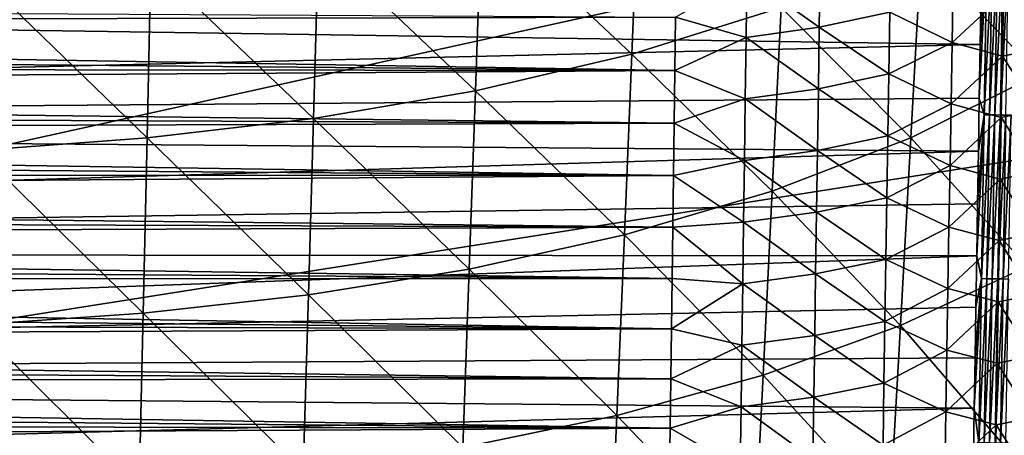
# Model space of a CAD drawing. Header units: metres. Extents: x -26 to 26, y -119 to 32.
# Tile 104 of 208: x 6.48 to 15.11, y -62.87 to -59.22. Entities that reach past the tile are written whole.
import ezdxf

# ---------------------------------------------------------------- set-up
doc = ezdxf.new("R2010")
doc.units = ezdxf.units.M
doc.layers.add('solid_13_411_041_XXX', color=7, linetype='CONTINUOUS')

msp = doc.modelspace()

# ---------------------------------------------------------------- linework, layer by layer
at = {"layer": 'solid_13_411_041_XXX'}
for points in [[(18.75638, -47.877621, 104.899536), (-18.756439, -47.877621, 104.899536), (-17.733347, -65.649178, 104.899536)], [(18.384905, -54.359974, 104.899536), (18.75638, -47.877621, 104.899536), (-17.733347, -65.649178, 104.899536)], [(18.19347, -57.705891, 104.899536), (18.384905, -54.359974, 104.899536), (-17.733347, -65.649178, 104.899536)], [(18.061581, -60.006821, 104.899536), (18.19347, -57.705891, 104.899536), (-17.733347, -65.649178, 104.899536)], [(11.908341, -57.940125, 75.371109), (11.844419, -59.525486, 75.39019), (10.527704, -58.283604, 74.5951)], [(13.151045, -59.116341, 76.265144), (11.844419, -59.525486, 75.39019), (11.908341, -57.940125, 75.371109)], [(15.507293, -58.015877, 78.287697), (15.407669, -59.701916, 78.309669), (14.378073, -58.613953, 77.232162)], [(10.527704, -58.283604, 74.5951), (10.474736, -59.847481, 74.610275), (9.098541, -58.542236, 73.916481)], [(11.844419, -59.525486, 75.39019), (10.474736, -59.847481, 74.610275), (10.527704, -58.283604, 74.5951)], [(9.098541, -58.542236, 73.916481), (9.055719, -60.089928, 73.928001), (7.632257, -58.724281, 73.337563)], [(10.474736, -59.847481, 74.610275), (9.055719, -60.089928, 73.928001), (9.098541, -58.542236, 73.916481)], [(14.378073, -58.613953, 77.232162), (14.289243, -60.260098, 77.251793), (13.151045, -59.116341, 76.265144)], [(15.407669, -59.701916, 78.309669), (14.289243, -60.260098, 77.251793), (14.378073, -58.613953, 77.232162)], [(14.887693, -59.912373, 145.142075), (14.930249, -60.057621, 145.140671), (14.953166, -58.620529, 145.140549)], [(14.895223, -59.442177, 145.142044), (14.887693, -59.912373, 145.142075), (14.953166, -58.620529, 145.140549)], [(14.902795, -58.967281, 145.141998), (14.895223, -59.442177, 145.142044), (14.953166, -58.620529, 145.140549)], [(14.953166, -58.620529, 145.140549), (14.930249, -60.057621, 145.140671), (14.999908, -58.621269, 145.136032)], [(14.930249, -60.057621, 145.140671), (14.977007, -60.058372, 145.136139), (14.999908, -58.621269, 145.136032)], [(14.999908, -58.621269, 145.136032), (14.977007, -60.058372, 145.136139), (15.047298, -58.622017, 145.128204)], [(14.977007, -60.058372, 145.136139), (15.024414, -60.059135, 145.128311), (15.047298, -58.622017, 145.128204)], [(15.047298, -58.622017, 145.128204), (15.024414, -60.059135, 145.128311), (15.09501, -58.622772, 145.116928)], [(15.024414, -60.059135, 145.128311), (15.072143, -60.059906, 145.117035), (15.09501, -58.622772, 145.116928)], [(15.09501, -58.622772, 145.116928), (15.072143, -60.059906, 145.117035), (15.14268, -58.623528, 145.102081)], [(15.072143, -60.059906, 145.117035), (15.11983, -60.060673, 145.102173), (15.14268, -58.623528, 145.102081)], [(7.632257, -58.724281, 73.337563), (7.598598, -60.260582, 73.345787), (6.137625, -58.842083, 72.860527)], [(9.055719, -60.089928, 73.928001), (7.598598, -60.260582, 73.345787), (7.632257, -58.724281, 73.337563)], [(13.494303, -58.747486, 138.918732), (13.486323, -59.288555, 138.923401), (12.852777, -58.839214, 138.734909)], [(14.104196, -59.157574, 139.244781), (13.486323, -59.288555, 138.923401), (13.494303, -58.747486, 138.918732)], [(7.598598, -60.260582, 73.345787), (6.112089, -60.37101, 72.865898), (6.137625, -58.842083, 72.860527)], [(12.852777, -58.839214, 138.734909), (12.84531, -59.379253, 138.739746), (12.225775, -59.201172, 138.680786)], [(13.486323, -59.288555, 138.923401), (12.84531, -59.379253, 138.739746), (12.852777, -58.839214, 138.734909)], [(14.657832, -58.883118, 139.691956), (14.648995, -59.42308, 139.695892), (14.104196, -59.157574, 139.244781)], [(15.09868, -59.004753, 140.24736), (14.648995, -59.42308, 139.695892), (14.657832, -58.883118, 139.691956)], [(14.902795, -58.967281, 145.141998), (-14.902362, -58.99255, 145.141998), (14.895223, -59.442177, 145.142044)], [(15.415157, -58.939369, 140.866959), (15.405895, -59.478889, 140.869827), (15.09868, -59.004753, 140.24736)], [(14.895223, -59.442177, 145.142044), (-14.902362, -58.99255, 145.141998), (-14.8839, -60.147083, 145.142105)], [(12.225775, -59.201172, 138.680786), (-12.224964, -59.261234, 138.681335), (-12.22746, -59.068371, 138.679581)], [(15.09868, -59.004753, 140.24736), (15.089574, -59.543594, 140.250778), (14.648995, -59.42308, 139.695892)], [(15.405895, -59.478889, 140.869827), (15.089574, -59.543594, 140.250778), (15.09868, -59.004753, 140.24736)], [(13.151045, -59.116341, 76.265144), (13.073762, -60.728973, 76.28215), (11.844419, -59.525486, 75.39019)], [(14.289243, -60.260098, 77.251793), (13.073762, -60.728973, 76.28215), (13.151045, -59.116341, 76.265144)], [(14.104196, -59.157574, 139.244781), (14.095709, -59.700062, 139.249146), (13.486323, -59.288555, 138.923401)], [(14.648995, -59.42308, 139.695892), (14.095709, -59.700062, 139.249146), (14.104196, -59.157574, 139.244781)], [(12.225775, -59.201172, 138.680786), (12.21973, -59.669491, 138.685013), (-12.224964, -59.261234, 138.681335)], [(12.84531, -59.379253, 138.739746), (12.21973, -59.669491, 138.685013), (12.225775, -59.201172, 138.680786)], [(12.21973, -59.669491, 138.685013), (-12.222485, -59.453163, 138.68306), (-12.224964, -59.261234, 138.681335)], [(13.486323, -59.288555, 138.923401), (13.478336, -59.829628, 138.92807), (12.84531, -59.379253, 138.739746)], [(14.095709, -59.700062, 139.249146), (13.478336, -59.829628, 138.92807), (13.486323, -59.288555, 138.923401)], [(12.84531, -59.379253, 138.739746), (12.837846, -59.919289, 138.744568), (12.21973, -59.669491, 138.685013)], [(13.478336, -59.829628, 138.92807), (12.837846, -59.919289, 138.744568), (12.84531, -59.379253, 138.739746)], [(14.895223, -59.442177, 145.142044), (-14.8839, -60.147083, 145.142105), (14.887693, -59.912373, 145.142075)], [(12.21973, -59.669491, 138.685013), (-12.220019, -59.644173, 138.684784), (-12.222485, -59.453163, 138.68306)], [(14.648995, -59.42308, 139.695892), (14.640129, -59.963039, 139.699814), (14.095709, -59.700062, 139.249146)], [(15.089574, -59.543594, 140.250778), (14.640129, -59.963039, 139.699814), (14.648995, -59.42308, 139.695892)], [(15.405895, -59.478889, 140.869827), (15.396587, -60.018406, 140.87265), (15.089574, -59.543594, 140.250778)], [(11.844419, -59.525486, 75.39019), (11.778766, -61.110825, 75.404449), (10.474736, -59.847481, 74.610275)], [(13.073762, -60.728973, 76.28215), (11.778766, -61.110825, 75.404449), (11.844419, -59.525486, 75.39019)], [(15.089574, -59.543594, 140.250778), (15.080427, -60.082432, 140.254166), (14.640129, -59.963039, 139.699814)], [(15.396587, -60.018406, 140.87265), (15.080427, -60.082432, 140.254166), (15.089574, -59.543594, 140.250778)], [(12.21973, -59.669491, 138.685013), (-12.217568, -59.834278, 138.686508), (-12.220019, -59.644173, 138.684784)], [(12.21973, -59.669491, 138.685013), (12.213766, -60.132523, 138.689209), (-12.217568, -59.834278, 138.686508)], [(12.837846, -59.919289, 138.744568), (12.213766, -60.132523, 138.689209), (12.21973, -59.669491, 138.685013)], [(14.095709, -59.700062, 139.249146), (14.087201, -60.24255, 139.25351), (13.478336, -59.829628, 138.92807)], [(14.640129, -59.963039, 139.699814), (14.087201, -60.24255, 139.25351), (14.095709, -59.700062, 139.249146)], [(15.407669, -59.701916, 78.309669), (15.305727, -61.387779, 78.326164), (14.289243, -60.260098, 77.251793)], [(12.213766, -60.132523, 138.689209), (-12.215131, -60.023487, 138.688217), (-12.217568, -59.834278, 138.686508)], [(10.474736, -59.847481, 74.610275), (10.420254, -61.411335, 74.62178), (9.055719, -60.089928, 73.928001)], [(11.778766, -61.110825, 75.404449), (10.420254, -61.411335, 74.62178), (10.474736, -59.847481, 74.610275)], [(13.478336, -59.829628, 138.92807), (13.470339, -60.370693, 138.932724), (12.837846, -59.919289, 138.744568)], [(14.087201, -60.24255, 139.25351), (13.470339, -60.370693, 138.932724), (13.478336, -59.829628, 138.92807)], [(14.887693, -59.912373, 145.142075), (-14.8839, -60.147083, 145.142105), (14.88021, -60.378056, 145.14212)], [(12.837846, -59.919289, 138.744568), (12.830384, -60.459324, 138.74939), (12.213766, -60.132523, 138.689209)], [(13.470339, -60.370693, 138.932724), (12.830384, -60.459324, 138.74939), (12.837846, -59.919289, 138.744568)], [(14.887693, -59.912373, 145.142075), (14.88021, -60.378056, 145.14212), (14.930249, -60.057621, 145.140671)], [(17.775833, -64.953552, 104.899536), (18.061581, -60.006821, 104.899536), (-17.733347, -65.649178, 104.899536)], [(12.213766, -60.132523, 138.689209), (-12.212707, -60.211823, 138.689911), (-12.215131, -60.023487, 138.688217)], [(14.640129, -59.963039, 139.699814), (14.631232, -60.502995, 139.703705), (14.087201, -60.24255, 139.25351)], [(15.080427, -60.082432, 140.254166), (14.631232, -60.502995, 139.703705), (14.640129, -59.963039, 139.699814)], [(15.396587, -60.018406, 140.87265), (15.387236, -60.557915, 140.875443), (15.080427, -60.082432, 140.254166)], [(9.055719, -60.089928, 73.928001), (9.0116, -61.637608, 73.936852), (7.598598, -60.260582, 73.345787)], [(10.420254, -61.411335, 74.62178), (9.0116, -61.637608, 73.936852), (9.055719, -60.089928, 73.928001)], [(15.080427, -60.082432, 140.254166), (15.071242, -60.621262, 140.257523), (14.631232, -60.502995, 139.703705)], [(14.86537, -61.294525, 145.142197), (14.906991, -61.494705, 145.140793), (14.930249, -60.057621, 145.140671)], [(14.872768, -60.83886, 145.142166), (14.86537, -61.294525, 145.142197), (14.930249, -60.057621, 145.140671)], [(14.88021, -60.378056, 145.14212), (14.872768, -60.83886, 145.142166), (14.930249, -60.057621, 145.140671)], [(14.930249, -60.057621, 145.140671), (14.906991, -61.494705, 145.140793), (14.977007, -60.058372, 145.136139)], [(14.906991, -61.494705, 145.140793), (14.953765, -61.495472, 145.136261), (14.977007, -60.058372, 145.136139)], [(14.977007, -60.058372, 145.136139), (14.953765, -61.495472, 145.136261), (15.024414, -60.059135, 145.128311)], [(14.953765, -61.495472, 145.136261), (15.001189, -61.49625, 145.128433), (15.024414, -60.059135, 145.128311)], [(15.024414, -60.059135, 145.128311), (15.001189, -61.49625, 145.128433), (15.072143, -60.059906, 145.117035)], [(15.001189, -61.49625, 145.128433), (15.048935, -61.497032, 145.117142), (15.072143, -60.059906, 145.117035)], [(15.072143, -60.059906, 145.117035), (15.048935, -61.497032, 145.117142), (15.11983, -60.060673, 145.102173)], [(15.048935, -61.497032, 145.117142), (15.096641, -61.497814, 145.102264), (15.11983, -60.060673, 145.102173)], [(15.387236, -60.557915, 140.875443), (15.071242, -60.621262, 140.257523), (15.080427, -60.082432, 140.254166)], [(15.11983, -60.060673, 145.102173), (15.096641, -61.497814, 145.102264), (15.167089, -60.061436, 145.083664)], [(15.096641, -61.497814, 145.102264), (15.143917, -61.498589, 145.08374), (15.167089, -60.061436, 145.083664)], [(14.88021, -60.378056, 145.14212), (-14.8839, -60.147083, 145.142105), (-14.865699, -61.272423, 145.142197)], [(12.213766, -60.132523, 138.689209), (12.207871, -60.590549, 138.693344), (-12.212707, -60.211823, 138.689911)], [(12.830384, -60.459324, 138.74939), (12.207871, -60.590549, 138.693344), (12.213766, -60.132523, 138.689209)], [(12.207871, -60.590549, 138.693344), (-12.210296, -60.399292, 138.691605), (-12.212707, -60.211823, 138.689911)], [(7.598598, -60.260582, 73.345787), (7.563859, -61.796871, 73.352188), (6.112089, -60.37101, 72.865898)], [(9.0116, -61.637608, 73.936852), (7.563859, -61.796871, 73.352188), (7.598598, -60.260582, 73.345787)], [(14.289243, -60.260098, 77.251793), (14.198304, -61.906097, 77.266899), (13.073762, -60.728973, 76.28215)], [(14.087201, -60.24255, 139.25351), (14.078671, -60.785034, 139.257858), (13.470339, -60.370693, 138.932724)], [(14.631232, -60.502995, 139.703705), (14.078671, -60.785034, 139.257858), (14.087201, -60.24255, 139.25351)], [(15.305727, -61.387779, 78.326164), (14.198304, -61.906097, 77.266899), (14.289243, -60.260098, 77.251793)], [(14.88021, -60.378056, 145.14212), (-14.865699, -61.272423, 145.142197), (14.872768, -60.83886, 145.142166)], [(12.207871, -60.590549, 138.693344), (-12.207896, -60.585915, 138.693298), (-12.210296, -60.399292, 138.691605)], [(7.563859, -61.796871, 73.352188), (6.08569, -61.899929, 72.870148), (6.112089, -60.37101, 72.865898)], [(13.470339, -60.370693, 138.932724), (13.462331, -60.911758, 138.937378), (12.830384, -60.459324, 138.74939)], [(14.078671, -60.785034, 139.257858), (13.462331, -60.911758, 138.937378), (13.470339, -60.370693, 138.932724)], [(12.830384, -60.459324, 138.74939), (12.822922, -60.999355, 138.754227), (12.207871, -60.590549, 138.693344)], [(13.462331, -60.911758, 138.937378), (12.822922, -60.999355, 138.754227), (12.830384, -60.459324, 138.74939)], [(14.631232, -60.502995, 139.703705), (14.622303, -61.042946, 139.707596), (14.078671, -60.785034, 139.257858)], [(15.071242, -60.621262, 140.257523), (14.622303, -61.042946, 139.707596), (14.631232, -60.502995, 139.703705)], [(12.207871, -60.590549, 138.693344), (-12.205508, -60.771698, 138.694977), (-12.207896, -60.585915, 138.693298)], [(12.207871, -60.590549, 138.693344), (12.202038, -61.04385, 138.697433), (-12.205508, -60.771698, 138.694977)], [(12.822922, -60.999355, 138.754227), (12.202038, -61.04385, 138.697433), (12.207871, -60.590549, 138.693344)], [(15.071242, -60.621262, 140.257523), (15.062019, -61.160088, 140.260849), (14.622303, -61.042946, 139.707596)], [(15.37784, -61.09742, 140.878189), (15.062019, -61.160088, 140.260849), (15.071242, -60.621262, 140.257523)], [(15.387236, -60.557915, 140.875443), (15.37784, -61.09742, 140.878189), (15.071242, -60.621262, 140.257523)], [(12.202038, -61.04385, 138.697433), (-12.203132, -60.956661, 138.69664), (-12.205508, -60.771698, 138.694977)], [(13.073762, -60.728973, 76.28215), (12.994582, -62.341484, 76.295494), (11.778766, -61.110825, 75.404449)], [(14.198304, -61.906097, 77.266899), (12.994582, -62.341484, 76.295494), (13.073762, -60.728973, 76.28215)], [(14.078671, -60.785034, 139.257858), (14.07012, -61.327515, 139.262192), (13.462331, -60.911758, 138.937378)], [(14.622303, -61.042946, 139.707596), (14.07012, -61.327515, 139.262192), (14.078671, -60.785034, 139.257858)], [(14.872768, -60.83886, 145.142166), (-14.865699, -61.272423, 145.142197), (14.86537, -61.294525, 145.142197)], [(12.202038, -61.04385, 138.697433), (-12.200766, -61.140816, 138.698318), (-12.203132, -60.956661, 138.69664)], [(13.462331, -60.911758, 138.937378), (13.454311, -61.452824, 138.942032), (12.822922, -60.999355, 138.754227)], [(14.07012, -61.327515, 139.262192), (13.454311, -61.452824, 138.942032), (13.462331, -60.911758, 138.937378)], [(12.202038, -61.04385, 138.697433), (12.196262, -61.492531, 138.701492), (-12.200766, -61.140816, 138.698318)], [(12.815458, -61.539391, 138.759048), (12.196262, -61.492531, 138.701492), (12.202038, -61.04385, 138.697433)], [(12.822922, -60.999355, 138.754227), (12.815458, -61.539391, 138.759048), (12.202038, -61.04385, 138.697433)], [(13.454311, -61.452824, 138.942032), (12.815458, -61.539391, 138.759048), (12.822922, -60.999355, 138.754227)], [(14.622303, -61.042946, 139.707596), (14.613343, -61.582893, 139.711456), (14.07012, -61.327515, 139.262192)], [(15.062019, -61.160088, 140.260849), (14.613343, -61.582893, 139.711456), (14.622303, -61.042946, 139.707596)], [(12.196262, -61.492531, 138.701492), (-12.198409, -61.324177, 138.699966), (-12.200766, -61.140816, 138.698318)], [(11.778766, -61.110825, 75.404449), (11.711426, -62.696072, 75.41581), (10.420254, -61.411335, 74.62178)], [(12.994582, -62.341484, 76.295494), (11.711426, -62.696072, 75.41581), (11.778766, -61.110825, 75.404449)], [(15.37784, -61.09742, 140.878189), (15.368401, -61.636921, 140.880905), (15.062019, -61.160088, 140.260849)], [(15.062019, -61.160088, 140.260849), (15.052757, -61.69891, 140.264145), (14.613343, -61.582893, 139.711456)], [(15.368401, -61.636921, 140.880905), (15.052757, -61.69891, 140.264145), (15.062019, -61.160088, 140.260849)], [(14.86537, -61.294525, 145.142197), (-14.865699, -61.272423, 145.142197), (-14.847754, -62.368053, 145.142288)], [(14.86537, -61.294525, 145.142197), (-14.847754, -62.368053, 145.142288), (14.858013, -61.745213, 145.142242)], [(14.86537, -61.294525, 145.142197), (14.858013, -61.745213, 145.142242), (14.906991, -61.494705, 145.140793)], [(12.196262, -61.492531, 138.701492), (-12.196062, -61.50676, 138.701614), (-12.198409, -61.324177, 138.699966)], [(14.07012, -61.327515, 139.262192), (14.061545, -61.869991, 139.266525), (13.454311, -61.452824, 138.942032)], [(14.613343, -61.582893, 139.711456), (14.061545, -61.869991, 139.266525), (14.07012, -61.327515, 139.262192)], [(15.305727, -61.387779, 78.326164), (15.201701, -63.073486, 78.341263), (14.198304, -61.906097, 77.266899)], [(10.420254, -61.411335, 74.62178), (10.364296, -62.975121, 74.631065), (9.0116, -61.637608, 73.936852)], [(11.711426, -62.696072, 75.41581), (10.364296, -62.975121, 74.631065), (10.420254, -61.411335, 74.62178)], [(13.454311, -61.452824, 138.942032), (13.446279, -61.993881, 138.946671), (12.815458, -61.539391, 138.759048)], [(14.061545, -61.869991, 139.266525), (13.446279, -61.993881, 138.946671), (13.454311, -61.452824, 138.942032)], [(12.196262, -61.492531, 138.701492), (12.190565, -61.935959, 138.70549), (-12.196062, -61.50676, 138.701614)], [(12.190565, -61.935959, 138.70549), (-12.193725, -61.688572, 138.703262), (-12.196062, -61.50676, 138.701614)], [(12.815458, -61.539391, 138.759048), (12.190565, -61.935959, 138.70549), (12.196262, -61.492531, 138.701492)], [(12.815458, -61.539391, 138.759048), (12.807992, -62.079422, 138.76387), (12.190565, -61.935959, 138.70549)], [(13.446279, -61.993881, 138.946671), (12.807992, -62.079422, 138.76387), (12.815458, -61.539391, 138.759048)], [(14.843429, -62.632324, 145.142319), (14.883393, -62.931786, 145.140915), (14.906991, -61.494705, 145.140793)], [(14.850699, -62.19109, 145.142273), (14.843429, -62.632324, 145.142319), (14.906991, -61.494705, 145.140793)], [(14.858013, -61.745213, 145.142242), (14.850699, -62.19109, 145.142273), (14.906991, -61.494705, 145.140793)], [(14.906991, -61.494705, 145.140793), (14.883393, -62.931786, 145.140915), (14.953765, -61.495472, 145.136261)], [(14.883393, -62.931786, 145.140915), (14.930184, -62.932564, 145.136383), (14.953765, -61.495472, 145.136261)], [(14.953765, -61.495472, 145.136261), (14.930184, -62.932564, 145.136383), (15.001189, -61.49625, 145.128433)], [(14.930184, -62.932564, 145.136383), (14.977626, -62.933353, 145.12854), (15.001189, -61.49625, 145.128433)], [(15.001189, -61.49625, 145.128433), (14.977626, -62.933353, 145.12854), (15.048935, -61.497032, 145.117142)], [(14.977626, -62.933353, 145.12854), (15.02539, -62.934151, 145.117249), (15.048935, -61.497032, 145.117142)], [(15.048935, -61.497032, 145.117142), (15.02539, -62.934151, 145.117249), (15.096641, -61.497814, 145.102264)], [(15.02539, -62.934151, 145.117249), (15.073112, -62.934944, 145.102356), (15.096641, -61.497814, 145.102264)], [(15.096641, -61.497814, 145.102264), (15.073112, -62.934944, 145.102356), (15.143917, -61.498589, 145.08374)], [(15.073112, -62.934944, 145.102356), (15.120406, -62.935734, 145.083832), (15.143917, -61.498589, 145.08374)], [(9.0116, -61.637608, 73.936852), (8.966217, -63.185234, 73.944069), (7.563859, -61.796871, 73.352188)], [(10.364296, -62.975121, 74.631065), (8.966217, -63.185234, 73.944069), (9.0116, -61.637608, 73.936852)], [(14.613343, -61.582893, 139.711456), (14.604352, -62.122837, 139.715302), (14.061545, -61.869991, 139.266525)], [(15.052757, -61.69891, 140.264145), (14.604352, -62.122837, 139.715302), (14.613343, -61.582893, 139.711456)], [(15.368401, -61.636921, 140.880905), (15.358917, -62.176414, 140.883575), (15.052757, -61.69891, 140.264145)], [(14.858013, -61.745213, 145.142242), (-14.847754, -62.368053, 145.142288), (14.850699, -62.19109, 145.142273)], [(12.190565, -61.935959, 138.70549), (-12.191396, -61.869629, 138.704895), (-12.193725, -61.688572, 138.703262)], [(15.052757, -61.69891, 140.264145), (15.043457, -62.237728, 140.267426), (14.604352, -62.122837, 139.715302)], [(15.358917, -62.176414, 140.883575), (15.043457, -62.237728, 140.267426), (15.052757, -61.69891, 140.264145)], [(7.563859, -61.796871, 73.352188), (7.528066, -63.333126, 73.357452), (6.08569, -61.899929, 72.870148)], [(8.966217, -63.185234, 73.944069), (7.528066, -63.333126, 73.357452), (7.563859, -61.796871, 73.352188)], [(12.190565, -61.935959, 138.70549), (-12.189078, -62.049828, 138.706528), (-12.191396, -61.869629, 138.704895)], [(7.528066, -63.333126, 73.357452), (6.058448, -63.428825, 72.873657), (6.08569, -61.899929, 72.870148)], [(14.198304, -61.906097, 77.266899), (14.105472, -63.551968, 77.28083), (12.994582, -62.341484, 76.295494)], [(14.061545, -61.869991, 139.266525), (14.052948, -62.412464, 139.270844), (13.446279, -61.993881, 138.946671)], [(14.604352, -62.122837, 139.715302), (14.052948, -62.412464, 139.270844), (14.061545, -61.869991, 139.266525)], [(15.201701, -63.073486, 78.341263), (14.105472, -63.551968, 77.28083), (14.198304, -61.906097, 77.266899)], [(12.190565, -61.935959, 138.70549), (12.184941, -62.374226, 138.709457), (-12.189078, -62.049828, 138.706528)], [(12.807992, -62.079422, 138.76387), (12.184941, -62.374226, 138.709457), (12.190565, -61.935959, 138.70549)], [(13.446279, -61.993881, 138.946671), (13.438231, -62.534943, 138.951324), (12.807992, -62.079422, 138.76387)], [(14.052948, -62.412464, 139.270844), (13.438231, -62.534943, 138.951324), (13.446279, -61.993881, 138.946671)], [(12.184941, -62.374226, 138.709457), (-12.186774, -62.229134, 138.708145), (-12.189078, -62.049828, 138.706528)], [(12.807992, -62.079422, 138.76387), (12.80052, -62.61945, 138.768692), (12.184941, -62.374226, 138.709457)], [(13.438231, -62.534943, 138.951324), (12.80052, -62.61945, 138.768692), (12.807992, -62.079422, 138.76387)], [(14.604352, -62.122837, 139.715302), (14.595329, -62.662777, 139.719131), (14.052948, -62.412464, 139.270844)], [(15.043457, -62.237728, 140.267426), (14.595329, -62.662777, 139.719131), (14.604352, -62.122837, 139.715302)], [(15.358917, -62.176414, 140.883575), (15.349391, -62.715908, 140.88623), (15.043457, -62.237728, 140.267426)], [(14.850699, -62.19109, 145.142273), (-14.847754, -62.368053, 145.142288), (14.843429, -62.632324, 145.142319)], [(12.184941, -62.374226, 138.709457), (-12.184484, -62.407562, 138.709763), (-12.186774, -62.229134, 138.708145)], [(15.043457, -62.237728, 140.267426), (15.034119, -62.776543, 140.270691), (14.595329, -62.662777, 139.719131)], [(15.349391, -62.715908, 140.88623), (15.034119, -62.776543, 140.270691), (15.043457, -62.237728, 140.267426)], [(12.994582, -62.341484, 76.295494), (12.913697, -63.953896, 76.307884), (11.711426, -62.696072, 75.41581)], [(14.105472, -63.551968, 77.28083), (12.913697, -63.953896, 76.307884), (12.994582, -62.341484, 76.295494)], [(14.843429, -62.632324, 145.142319), (-14.847754, -62.368053, 145.142288), (-14.830075, -63.43644, 145.14238)], [(12.184941, -62.374226, 138.709457), (12.179387, -62.807541, 138.713364), (-12.184484, -62.407562, 138.709763)], [(12.179387, -62.807541, 138.713364), (-12.182205, -62.585129, 138.711365), (-12.184484, -62.407562, 138.709763)], [(12.80052, -62.61945, 138.768692), (12.179387, -62.807541, 138.713364), (12.184941, -62.374226, 138.709457)], [(14.052948, -62.412464, 139.270844), (14.044326, -62.954933, 139.275162), (13.438231, -62.534943, 138.951324)], [(14.595329, -62.662777, 139.719131), (14.044326, -62.954933, 139.275162), (14.052948, -62.412464, 139.270844)], [(12.179387, -62.807541, 138.713364), (-12.179938, -62.761845, 138.712952), (-12.182205, -62.585129, 138.711365)], [(13.438231, -62.534943, 138.951324), (13.430169, -63.075996, 138.955963), (12.80052, -62.61945, 138.768692)], [(14.044326, -62.954933, 139.275162), (13.430169, -63.075996, 138.955963), (13.438231, -62.534943, 138.951324)], [(14.843429, -62.632324, 145.142319), (-14.830075, -63.43644, 145.14238), (14.836203, -63.06908, 145.142349)], [(11.711426, -62.696072, 75.41581), (11.64257, -64.281235, 75.426407), (10.364296, -62.975121, 74.631065)], [(12.913697, -63.953896, 76.307884), (11.64257, -64.281235, 75.426407), (11.711426, -62.696072, 75.41581)], [(12.80052, -62.61945, 138.768692), (12.793042, -63.159477, 138.773514), (12.179387, -62.807541, 138.713364)], [(13.430169, -63.075996, 138.955963), (12.793042, -63.159477, 138.773514), (12.80052, -62.61945, 138.768692)], [(14.595329, -62.662777, 139.719131), (14.586274, -63.202713, 139.722946), (14.044326, -62.954933, 139.275162)], [(15.034119, -62.776543, 140.270691), (14.586274, -63.202713, 139.722946), (14.595329, -62.662777, 139.719131)], [(14.843429, -62.632324, 145.142319), (14.836203, -63.06908, 145.142349), (14.883393, -62.931786, 145.140915)], [(12.179387, -62.807541, 138.713364), (-12.177683, -62.937717, 138.714539), (-12.179938, -62.761845, 138.712952)], [(15.034119, -62.776543, 140.270691), (15.024742, -63.31535, 140.273926), (14.586274, -63.202713, 139.722946)], [(15.339822, -63.255394, 140.888855), (15.024742, -63.31535, 140.273926), (15.034119, -62.776543, 140.270691)], [(15.349391, -62.715908, 140.88623), (15.339822, -63.255394, 140.888855), (15.034119, -62.776543, 140.270691)], [(12.179387, -62.807541, 138.713364), (12.172532, -63.342541, 138.718201), (-12.177683, -62.937717, 138.714539)], [(12.793042, -63.159477, 138.773514), (12.172532, -63.342541, 138.718201), (12.179387, -62.807541, 138.713364)]]:
    msp.add_3dface(points, dxfattribs=at)

doc.saveas('drawing.dxf')
